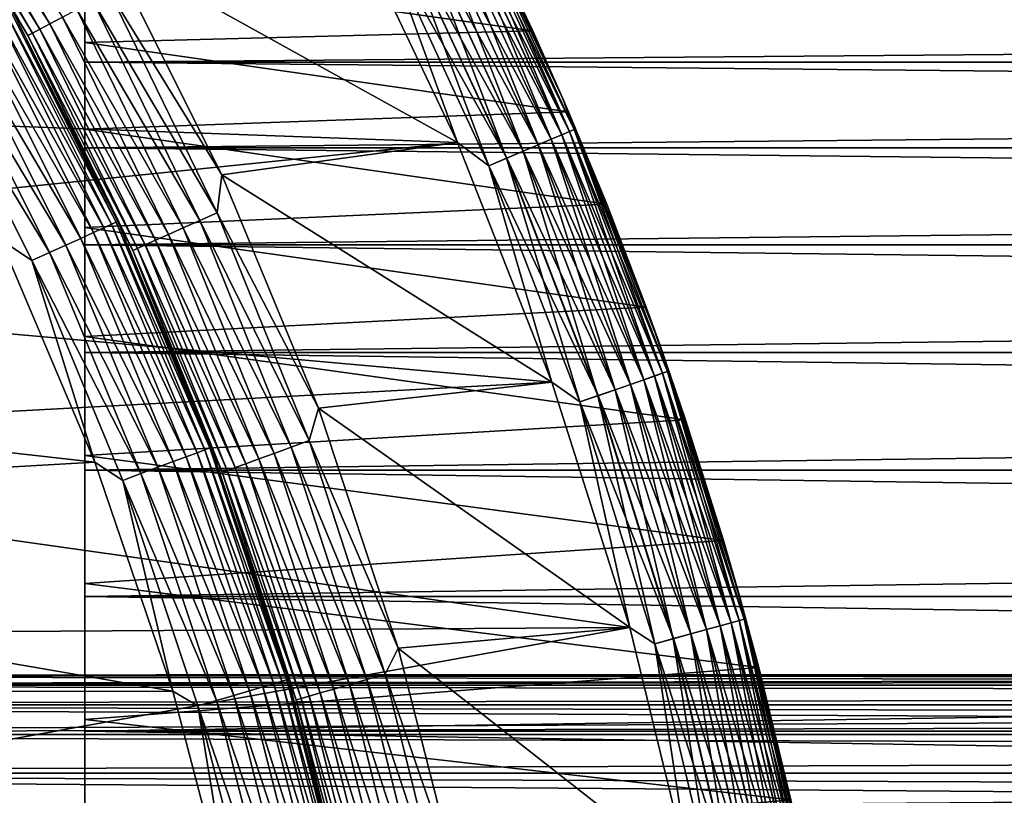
# Model space of a CAD drawing. Header units: metres. Extents: x -17 to 65, y -30 to 30.
# Tile 201 of 256: x 13.2 to 17.5, y 3.7 to 7.1. Entities that reach past the tile are written whole.
import ezdxf

# ---------------------------------------------------------------- set-up
doc = ezdxf.new("R2010")
doc.units = ezdxf.units.M
doc.layers.add('solid_508461', color=7, linetype='CONTINUOUS')

msp = doc.modelspace()

# ---------------------------------------------------------------- linework, layer by layer
at = {"layer": 'solid_508461'}
for points in [[(12.746141, 7.964673, -46.629482), (12.777345, 7.984171, -46.550377), (13.303167, 7.07342, -46.550377)], [(12.777345, 7.984171, -46.550377), (12.819734, 8.010659, -46.478874), (13.347301, 7.096886, -46.478874)], [(13.303167, 7.07342, -46.550377), (12.777345, 7.984171, -46.550377), (13.347301, 7.096886, -46.478874)], [(13.347301, 7.096886, -46.478874), (12.819734, 8.010659, -46.478874), (13.401737, 7.12583, -46.417145)], [(12.727074, 7.952758, -46.713779), (12.746141, 7.964673, -46.629482), (13.27068, 7.056146, -46.629482)], [(13.250828, 7.04559, -46.713779), (13.165195, 7.188717, -46.799999), (12.727074, 7.952758, -46.713779)], [(13.250828, 7.04559, -46.713779), (12.727074, 7.952758, -46.713779), (13.27068, 7.056146, -46.629482)], [(13.27068, 7.056146, -46.629482), (12.746141, 7.964673, -46.629482), (13.303167, 7.07342, -46.550377)], [(15.09405, 7.821103, 41), (15.592594, 6.772813, 41), (15.100905, 7.807858, 2.155748)], [(15.16604, 7.663746, 41.086823), (15.592594, 6.772813, 41), (15.09405, 7.821103, 41)], [(15.09405, 7.821102, -45.799999), (15.321478, 7.365617, -3.370134), (15.462295, 7.065228, -3.961383)], [(15.592594, 6.772813, -45.799999), (15.09405, 7.821102, -45.799999), (15.462295, 7.065228, -3.961383)], [(15.166135, 7.663794, -45.886223), (15.09405, 7.821102, -45.799999), (15.592594, 6.772813, -45.799999)], [(15.592594, 6.772813, 41), (15.200088, 7.612972, 2.766302), (15.100905, 7.807858, 2.155748)], [(15.112955, 7.636921, 41.250153), (15.068265, 7.614338, 41.321594), (15.543198, 6.590885, 41.321594)], [(15.068616, 7.614515, -46.121128), (15.113227, 7.637058, -46.049622), (15.589577, 6.610552, -46.049622)], [(15.145881, 7.653559, 41.171093), (15.112955, 7.636921, 41.250153), (15.589295, 6.610433, 41.250153)], [(15.589295, 6.610433, 41.250153), (15.112955, 7.636921, 41.250153), (15.543198, 6.590885, 41.321594)], [(15.113227, 7.637058, -46.049622), (15.146067, 7.653653, -45.970516), (15.623452, 6.624916, -45.970516)], [(15.589577, 6.610552, -46.049622), (15.113227, 7.637058, -46.049622), (15.623452, 6.624916, -45.970516)], [(15.16604, 7.663746, 41.086823), (15.145881, 7.653559, 41.171093), (15.62326, 6.624835, 41.171093)], [(15.62326, 6.624835, 41.171093), (15.145881, 7.653559, 41.171093), (15.589295, 6.610433, 41.250153)], [(15.146067, 7.653653, -45.970516), (15.166135, 7.663794, -45.886223), (15.644152, 6.633694, -45.886223)], [(15.623452, 6.624916, -45.970516), (15.146067, 7.653653, -45.970516), (15.644152, 6.633694, -45.886223)], [(15.644054, 6.633652, 41.086823), (15.592594, 6.772813, 41), (15.16604, 7.663746, 41.086823)], [(15.644054, 6.633652, 41.086823), (15.16604, 7.663746, 41.086823), (15.62326, 6.624835, 41.171093)], [(15.644152, 6.633694, -45.886223), (15.166135, 7.663794, -45.886223), (15.592594, 6.772813, -45.799999)], [(8.782733, 7.501073, 41.5), (9.344038, 6.789061, 41.5), (14.64862, 7.59394, 41.5)], [(9.344038, 6.789061, 41.5), (15.132832, 6.576271, 41.5), (14.64862, 7.59394, 41.5)], [(13.605642, 7.425393, -46.299999), (14.648631, 7.59392, -46.299999), (15.132841, 6.57625, -46.299999)], [(14.803516, 7.480554, 41.492508), (14.64862, 7.59394, 41.5), (15.132832, 6.576271, 41.5)], [(14.804053, 7.480825, -46.292404), (15.132841, 6.57625, -46.299999), (14.648631, 7.59392, -46.299999)], [(15.068265, 7.614338, 41.321594), (15.013172, 7.586498, 41.383247), (15.486368, 6.566787, 41.383247)], [(15.01359, 7.586709, -46.182854), (15.068616, 7.614515, -46.121128), (15.543559, 6.591038, -46.121128)], [(15.543198, 6.590885, 41.321594), (15.068265, 7.614338, 41.321594), (15.486368, 6.566787, 41.383247)], [(15.543559, 6.591038, -46.121128), (15.068616, 7.614515, -46.121128), (15.589577, 6.610552, -46.049622)], [(15.592594, 6.772813, 41), (15.321477, 7.365618, 3.37013), (15.200088, 7.612972, 2.766302)], [(14.949353, 7.554249, 41.433231), (14.878752, 7.518572, 41.470024), (15.347711, 6.507991, 41.470024)], [(14.879264, 7.518831, -46.269817), (14.949825, 7.554488, -46.232925), (15.421024, 6.539079, -46.232925)], [(15.013172, 7.586498, 41.383247), (14.949353, 7.554249, 41.433231), (15.420538, 6.538873, 41.433231)], [(15.420538, 6.538873, 41.433231), (14.949353, 7.554249, 41.433231), (15.347711, 6.507991, 41.470024)], [(14.949825, 7.554488, -46.232925), (15.01359, 7.586709, -46.182854), (15.486799, 6.56697, -46.182854)], [(15.421024, 6.539079, -46.232925), (14.949825, 7.554488, -46.232925), (15.486799, 6.56697, -46.182854)], [(15.486368, 6.566787, 41.383247), (15.013172, 7.586498, 41.383247), (15.420538, 6.538873, 41.433231)], [(15.486799, 6.56697, -46.182854), (15.01359, 7.586709, -46.182854), (15.543559, 6.591038, -46.121128)], [(14.878752, 7.518572, 41.470024), (14.803516, 7.480554, 41.492508), (15.270103, 6.475083, 41.492508)], [(14.804053, 7.480825, -46.292404), (14.879264, 7.518831, -46.269817), (15.348239, 6.508215, -46.269817)], [(15.347711, 6.507991, 41.470024), (14.878752, 7.518572, 41.470024), (15.270103, 6.475083, 41.492508)], [(15.348239, 6.508215, -46.269817), (14.879264, 7.518831, -46.269817), (15.421024, 6.539079, -46.232925)], [(15.270103, 6.475083, 41.492508), (14.803516, 7.480554, 41.492508), (15.132832, 6.576271, 41.5)], [(15.270658, 6.475318, -46.292404), (15.132841, 6.57625, -46.299999), (14.804053, 7.480825, -46.292404)], [(15.270658, 6.475318, -46.292404), (14.804053, 7.480825, -46.292404), (15.348239, 6.508215, -46.269817)], [(14.100751, 6.435745, -46.299999), (13.605642, 7.425393, -46.299999), (15.132841, 6.57625, -46.299999)], [(13.609027, 7.236048, -46.307594), (13.605642, 7.425393, -46.299999), (14.100751, 6.435745, -46.299999)], [(13.5, 7.341029, 3.423343), (15.321477, 7.365618, 3.37013), (15.462286, 7.065247, 3.961349)], [(13.5, 7.341029, -3.423343), (15.462295, 7.065228, -3.961383), (15.321478, 7.365617, -3.370134)], [(13.5, 7.014791, -4.050035), (15.462295, 7.065228, -3.961383), (13.5, 7.341029, -3.423343)], [(13.5, 7.341029, 3.423343), (15.462286, 7.065247, 3.961349), (13.5, 7.014791, 4.050035)], [(13.5, 7.250454, 3.380956), (13.5, 7.341029, 3.423343), (13.5, 7.014791, 4.050035)], [(13.5, 7.250454, -3.380956), (13.5, 7.014791, -4.050035), (13.5, 7.341029, -3.423343)], [(15.592594, 6.772813, 41), (15.462286, 7.065247, 3.961349), (15.321477, 7.365618, 3.37013)], [(13.5, 6.928203, 4), (13.5, 7.250454, 3.380956), (13.5, 7.014791, 4.050035)], [(13.5, 7.250454, -3.380956), (13.5, 6.928203, -4), (13.5, 7.014791, -4.050035)], [(52, 6.928203, -4), (13.5, 6.928203, -4), (13.5, 7.250454, -3.380956)], [(52, 7.250447, -3.380962), (52, 6.928203, -4), (13.5, 7.250454, -3.380956)], [(52, 7.250447, 3.380962), (13.5, 7.250454, 3.380956), (13.5, 6.928203, 4)], [(52, 6.928203, 4), (52, 7.250447, 3.380962), (13.5, 6.928203, 4)], [(13.534622, 7.196486, -46.330185), (13.609027, 7.236048, -46.307594), (14.080637, 6.269104, -46.307594)], [(14.080637, 6.269104, -46.307594), (13.609027, 7.236048, -46.307594), (14.100751, 6.435745, -46.299999)], [(13.106583, 7.156736, -48.249622), (13.138877, 7.174369, -48.170517), (13.617214, 6.218773, -48.170517)], [(13.138877, 7.174369, -48.170517), (13.15861, 7.185145, -48.086224), (13.637667, 6.228114, -48.086224)], [(13.617214, 6.218773, -48.170517), (13.138877, 7.174369, -48.170517), (13.637667, 6.228114, -48.086224)], [(13.15861, 7.185145, -48.086224), (13.165195, 7.188718, -48), (13.644489, 6.231204, -48)], [(13.637667, 6.228114, -48.086224), (13.15861, 7.185145, -48.086224), (13.644489, 6.231204, -48)], [(13.644489, 6.231204, -46.799999), (13.644489, 6.231204, -48), (13.165195, 7.188718, -48)], [(13.165195, 7.188717, -46.799999), (13.644489, 6.231204, -46.799999), (13.165195, 7.188718, -48)], [(13.250828, 7.04559, -46.713779), (13.644489, 6.231204, -46.799999), (13.165195, 7.188717, -46.799999)], [(13.464817, 7.15937, -46.367073), (13.534622, 7.196486, -46.330185), (14.003654, 6.234828, -46.330185)], [(14.003654, 6.234828, -46.330185), (13.534622, 7.196486, -46.330185), (14.080637, 6.269104, -46.307594)], [(13.008602, 7.103234, -48.382854), (13.062713, 7.132781, -48.321125), (13.538278, 6.182724, -48.321125)], [(13.062713, 7.132781, -48.321125), (13.106583, 7.156736, -48.249622), (13.583744, 6.203488, -48.249622)], [(13.538278, 6.182724, -48.321125), (13.062713, 7.132781, -48.321125), (13.583744, 6.203488, -48.249622)], [(13.583744, 6.203488, -48.249622), (13.106583, 7.156736, -48.249622), (13.617214, 6.218773, -48.170517)], [(13.347301, 7.096886, -46.478874), (13.401737, 7.12583, -46.417145), (13.866163, 6.173614, -46.417145)], [(13.401737, 7.12583, -46.417145), (13.464817, 7.15937, -46.367073), (13.93143, 6.202672, -46.367073)], [(13.866163, 6.173614, -46.417145), (13.401737, 7.12583, -46.417145), (13.93143, 6.202672, -46.367073)], [(13.93143, 6.202672, -46.367073), (13.464817, 7.15937, -46.367073), (14.003654, 6.234828, -46.330185)], [(12.945898, 7.068995, -48.432926), (13.008602, 7.103234, -48.382854), (13.482197, 6.157113, -48.382854)], [(13.482197, 6.157113, -48.382854), (13.008602, 7.103234, -48.382854), (13.538278, 6.182724, -48.321125)], [(13.303167, 7.07342, -46.550377), (13.347301, 7.096886, -46.478874), (13.809841, 6.148538, -46.478874)], [(13.809841, 6.148538, -46.478874), (13.347301, 7.096886, -46.478874), (13.866163, 6.173614, -46.417145)], [(12.802549, 6.990721, -48.492405), (12.87651, 7.031106, -48.469818), (13.345295, 6.094592, -48.469818)], [(12.87651, 7.031106, -48.469818), (12.945898, 7.068995, -48.432926), (13.41721, 6.127434, -48.432926)], [(13.345295, 6.094592, -48.469818), (12.87651, 7.031106, -48.469818), (13.41721, 6.127434, -48.432926)], [(13.41721, 6.127434, -48.432926), (12.945898, 7.068995, -48.432926), (13.482197, 6.157113, -48.382854)], [(13.250828, 7.04559, -46.713779), (13.27068, 7.056146, -46.629482), (13.730565, 6.113242, -46.629482)], [(13.710025, 6.104096, -46.713779), (13.644489, 6.231204, -46.799999), (13.250828, 7.04559, -46.713779)], [(13.710025, 6.104096, -46.713779), (13.250828, 7.04559, -46.713779), (13.730565, 6.113242, -46.629482)], [(13.27068, 7.056146, -46.629482), (13.303167, 7.07342, -46.550377), (13.764178, 6.128207, -46.550377)], [(13.730565, 6.113242, -46.629482), (13.27068, 7.056146, -46.629482), (13.764178, 6.128207, -46.550377)], [(13.764178, 6.128207, -46.550377), (13.303167, 7.07342, -46.550377), (13.809841, 6.148538, -46.478874)], [(13.5, 7.014791, 4.050035), (15.462286, 7.065247, 3.961349), (15.619037, 6.711608, 4.53477)], [(13.5, 7.014791, -4.050035), (15.619042, 6.711596, -4.53479), (15.462295, 7.065228, -3.961383)], [(15.592594, 6.772813, 41), (15.619037, 6.711608, 4.53477), (15.462286, 7.065247, 3.961349)], [(15.592594, 6.772813, -45.799999), (15.462295, 7.065228, -3.961383), (15.619042, 6.711596, -4.53479)], [(13.268641, 6.059586, -48.492405), (13.130371, 6.151696, -48.5), (12.802549, 6.990721, -48.492405)], [(13.268641, 6.059586, -48.492405), (12.802549, 6.990721, -48.492405), (13.345295, 6.094592, -48.469818)], [(13.5, 6.635171, -4.645905), (15.619042, 6.711596, -4.53479), (13.5, 7.014791, -4.050035)], [(13.5, 7.014791, 4.050035), (15.619037, 6.711608, 4.53477), (13.5, 6.635171, 4.645905)], [(13.5, 6.928203, 4), (13.5, 7.014791, 4.050035), (13.5, 6.635171, 4.645905)], [(13.5, 6.928203, -4), (13.5, 6.635171, -4.645905), (13.5, 7.014791, -4.050035)], [(13.5, 6.553222, 4.5886), (13.5, 6.928203, 4), (13.5, 6.635171, 4.645905)], [(13.5, 6.928203, -4), (13.5, 6.553222, -4.5886), (13.5, 6.635171, -4.645905)], [(52, 6.553222, -4.58859), (13.5, 6.553222, -4.5886), (13.5, 6.928203, -4)], [(52, 6.928203, -4), (52, 6.553222, -4.58859), (13.5, 6.928203, -4)], [(52, 6.928203, 4), (13.5, 6.928203, 4), (13.5, 6.553222, 4.5886)], [(52, 6.553222, 4.58859), (52, 6.928203, 4), (13.5, 6.553222, 4.5886)], [(9.344038, 6.789061, 41.5), (9.84806, 6.03475, 41.5), (15.132832, 6.576271, 41.5)], [(15.592594, 6.772813, -45.799999), (15.786612, 6.307367, -5.082029), (15.95965, 5.855731, -5.596457)], [(16.018438, 5.692944, -45.799999), (15.592594, 6.772813, -45.799999), (15.95965, 5.855731, -5.596457)], [(15.592594, 6.772813, -45.799999), (15.619042, 6.711596, -4.53479), (15.786612, 6.307367, -5.082029)], [(15.592594, 6.772813, 41), (16.018438, 5.692944, 41), (15.619037, 6.711608, 4.53477)], [(15.644054, 6.633652, 41.086823), (16.018438, 5.692944, 41), (15.592594, 6.772813, 41)], [(15.644152, 6.633694, -45.886223), (15.592594, 6.772813, -45.799999), (16.018438, 5.692944, -45.799999)], [(13.5, 6.635171, 4.645905), (15.619037, 6.711608, 4.53477), (15.786612, 6.307368, 5.082028)], [(13.5, 6.635171, -4.645905), (15.786612, 6.307367, -5.082029), (15.619042, 6.711596, -4.53479)], [(16.018438, 5.692944, 41), (15.786612, 6.307368, 5.082028), (15.619037, 6.711608, 4.53477)], [(13.5, 6.204803, -5.206771), (15.786612, 6.307367, -5.082029), (13.5, 6.635171, -4.645905)], [(13.5, 6.635171, 4.645905), (15.786612, 6.307368, 5.082028), (13.5, 6.204803, 5.206771)], [(13.5, 6.553222, 4.5886), (13.5, 6.635171, 4.645905), (13.5, 6.204803, 5.206771)], [(13.5, 6.553222, -4.5886), (13.5, 6.204803, -5.206771), (13.5, 6.635171, -4.645905)], [(15.589295, 6.610433, 41.250153), (15.543198, 6.590885, 41.321594), (15.94871, 5.537996, 41.321594)], [(15.543559, 6.591038, -46.121128), (15.589577, 6.610552, -46.049622), (15.9963, 5.554521, -46.049622)], [(15.62326, 6.624835, 41.171093), (15.589295, 6.610433, 41.250153), (15.996012, 5.55442, 41.250153)], [(15.996012, 5.55442, 41.250153), (15.589295, 6.610433, 41.250153), (15.94871, 5.537996, 41.321594)], [(15.589577, 6.610552, -46.049622), (15.623452, 6.624916, -45.970516), (16.031057, 5.56659, -45.970516)], [(15.9963, 5.554521, -46.049622), (15.589577, 6.610552, -46.049622), (16.031057, 5.56659, -45.970516)], [(15.644054, 6.633652, 41.086823), (15.62326, 6.624835, 41.171093), (16.030861, 5.566522, 41.171093)], [(16.030861, 5.566522, 41.171093), (15.62326, 6.624835, 41.171093), (15.996012, 5.55442, 41.250153)], [(15.623452, 6.624916, -45.970516), (15.644152, 6.633694, -45.886223), (16.052299, 5.573966, -45.886223)], [(16.031057, 5.56659, -45.970516), (15.623452, 6.624916, -45.970516), (16.052299, 5.573966, -45.886223)], [(16.052198, 5.573931, 41.086823), (16.018438, 5.692944, 41), (15.644054, 6.633652, 41.086823)], [(16.052198, 5.573931, 41.086823), (15.644054, 6.633652, 41.086823), (16.030861, 5.566522, 41.171093)], [(16.052299, 5.573966, -45.886223), (15.644152, 6.633694, -45.886223), (16.018438, 5.692944, -45.799999)], [(9.84806, 6.03475, 41.5), (15.54648, 5.527826, 41.5), (15.132832, 6.576271, 41.5)], [(14.100751, 6.435745, -46.299999), (15.132841, 6.57625, -46.299999), (15.546488, 5.527804, -46.299999)], [(15.270103, 6.475083, 41.492508), (15.132832, 6.576271, 41.5), (15.54648, 5.527826, 41.5)], [(15.270658, 6.475318, -46.292404), (15.546488, 5.527804, -46.299999), (15.132841, 6.57625, -46.299999)], [(15.486368, 6.566787, 41.383247), (15.420538, 6.538873, 41.433231), (15.82285, 5.494292, 41.433231)], [(15.421024, 6.539079, -46.232925), (15.486799, 6.56697, -46.182854), (15.890841, 5.517901, -46.182854)], [(15.543198, 6.590885, 41.321594), (15.486368, 6.566787, 41.383247), (15.890398, 5.517747, 41.383247)], [(15.890398, 5.517747, 41.383247), (15.486368, 6.566787, 41.383247), (15.82285, 5.494292, 41.433231)], [(15.486799, 6.56697, -46.182854), (15.543559, 6.591038, -46.121128), (15.949081, 5.538125, -46.121128)], [(15.890841, 5.517901, -46.182854), (15.486799, 6.56697, -46.182854), (15.949081, 5.538125, -46.121128)], [(15.94871, 5.537996, 41.321594), (15.543198, 6.590885, 41.321594), (15.890398, 5.517747, 41.383247)], [(15.949081, 5.538125, -46.121128), (15.543559, 6.591038, -46.121128), (15.9963, 5.554521, -46.049622)], [(13.5, 6.128336, 5.142323), (13.5, 6.553222, 4.5886), (13.5, 6.204803, 5.206771)], [(13.5, 6.553222, -4.5886), (13.5, 6.128336, -5.142323), (13.5, 6.204803, -5.206771)], [(52, 6.128373, -5.142281), (13.5, 6.128336, -5.142323), (13.5, 6.553222, -4.5886)], [(52, 6.553222, -4.58859), (52, 6.128373, -5.142281), (13.5, 6.553222, -4.5886)], [(52, 6.553222, 4.58859), (13.5, 6.553222, 4.5886), (13.5, 6.128336, 5.142323)], [(52, 6.128373, 5.142281), (52, 6.553222, 4.58859), (13.5, 6.128336, 5.142323)], [(15.420538, 6.538873, 41.433231), (15.347711, 6.507991, 41.470024), (15.748123, 5.468344, 41.470024)], [(15.348239, 6.508215, -46.269817), (15.421024, 6.539079, -46.232925), (15.82335, 5.494466, -46.232925)], [(15.82285, 5.494292, 41.433231), (15.420538, 6.538873, 41.433231), (15.748123, 5.468344, 41.470024)], [(15.82335, 5.494466, -46.232925), (15.421024, 6.539079, -46.232925), (15.890841, 5.517901, -46.182854)], [(15.347711, 6.507991, 41.470024), (15.270103, 6.475083, 41.492508), (15.668491, 5.440693, 41.492508)], [(15.668491, 5.440693, 41.492508), (15.270103, 6.475083, 41.492508), (15.54648, 5.527826, 41.5)], [(15.270658, 6.475318, -46.292404), (15.348239, 6.508215, -46.269817), (15.748666, 5.468533, -46.269817)], [(15.66906, 5.440891, -46.292404), (15.546488, 5.527804, -46.299999), (15.270658, 6.475318, -46.292404)], [(15.66906, 5.440891, -46.292404), (15.270658, 6.475318, -46.292404), (15.748666, 5.468533, -46.269817)], [(15.748123, 5.468344, 41.470024), (15.347711, 6.507991, 41.470024), (15.668491, 5.440693, 41.492508)], [(15.748666, 5.468533, -46.269817), (15.348239, 6.508215, -46.269817), (15.82335, 5.494466, -46.232925)], [(14.080637, 6.269104, -46.307594), (14.100751, 6.435745, -46.299999), (14.524047, 5.413127, -46.299999)], [(14.524047, 5.413127, -46.299999), (14.100751, 6.435745, -46.299999), (15.546488, 5.527804, -46.299999)], [(13.5, 6.204803, 5.206771), (15.786612, 6.307368, 5.082028), (15.959646, 5.855741, 5.596447)], [(13.5, 6.204803, -5.206771), (15.95965, 5.855731, -5.596457), (15.786612, 6.307367, -5.082029)], [(16.018438, 5.692944, 41), (15.959646, 5.855741, 5.596447), (15.786612, 6.307368, 5.082028)], [(14.003654, 6.234828, -46.330185), (14.080637, 6.269104, -46.307594), (14.483647, 5.271616, -46.307594)], [(14.483647, 5.271616, -46.307594), (14.080637, 6.269104, -46.307594), (14.524047, 5.413127, -46.299999)], [(13.583744, 6.203488, -48.249622), (13.617214, 6.218773, -48.170517), (14.026161, 5.231488, -48.170517)], [(13.617214, 6.218773, -48.170517), (13.637667, 6.228114, -48.086224), (14.047228, 5.239345, -48.086224)], [(14.026161, 5.231488, -48.170517), (13.617214, 6.218773, -48.170517), (14.047228, 5.239345, -48.086224)], [(13.637667, 6.228114, -48.086224), (13.644489, 6.231204, -48), (14.054255, 5.241939, -48)], [(14.047228, 5.239345, -48.086224), (13.637667, 6.228114, -48.086224), (14.054255, 5.241939, -48)], [(14.054255, 5.241938, -46.799999), (14.054255, 5.241939, -48), (13.644489, 6.231204, -48)], [(13.644489, 6.231204, -46.799999), (14.054255, 5.241938, -46.799999), (13.644489, 6.231204, -48)], [(13.710025, 6.104096, -46.713779), (14.054255, 5.241938, -46.799999), (13.644489, 6.231204, -46.799999)], [(13.93143, 6.202672, -46.367073), (14.003654, 6.234828, -46.330185), (14.404462, 5.242795, -46.330185)], [(14.404462, 5.242795, -46.330185), (14.003654, 6.234828, -46.330185), (14.483647, 5.271616, -46.307594)], [(13.482197, 6.157113, -48.382854), (13.538278, 6.182724, -48.321125), (13.944854, 5.201161, -48.321125)], [(13.5, 5.727735, -5.727389), (15.95965, 5.855731, -5.596457), (13.5, 6.204803, -5.206771)], [(13.5, 6.204803, 5.206771), (15.959646, 5.855741, 5.596447), (13.5, 5.727735, 5.727389)], [(13.5, 6.128336, 5.142323), (13.5, 6.204803, 5.206771), (13.5, 5.727735, 5.727389)], [(13.5, 6.128336, -5.142323), (13.5, 5.727735, -5.727389), (13.5, 6.204803, -5.206771)], [(13.538278, 6.182724, -48.321125), (13.583744, 6.203488, -48.249622), (13.991687, 5.218629, -48.249622)], [(13.944854, 5.201161, -48.321125), (13.538278, 6.182724, -48.321125), (13.991687, 5.218629, -48.249622)], [(13.991687, 5.218629, -48.249622), (13.583744, 6.203488, -48.249622), (14.026161, 5.231488, -48.170517)], [(13.809841, 6.148538, -46.478874), (13.866163, 6.173614, -46.417145), (14.263036, 5.19132, -46.417145)], [(13.866163, 6.173614, -46.417145), (13.93143, 6.202672, -46.367073), (14.330171, 5.215755, -46.367073)], [(14.263036, 5.19132, -46.417145), (13.866163, 6.173614, -46.417145), (14.330171, 5.215755, -46.367073)], [(14.330171, 5.215755, -46.367073), (13.93143, 6.202672, -46.367073), (14.404462, 5.242795, -46.330185)], [(9.005202, 5.685837, -48.5), (13.130371, 6.151696, -48.5), (13.544477, 5.176585, -48.5)], [(13.268641, 6.059586, -48.492405), (13.544477, 5.176585, -48.5), (13.130371, 6.151696, -48.5)], [(13.345295, 6.094592, -48.469818), (13.41721, 6.127434, -48.432926), (13.82015, 5.154649, -48.432926)], [(13.41721, 6.127434, -48.432926), (13.482197, 6.157113, -48.382854), (13.887089, 5.179616, -48.382854)], [(13.82015, 5.154649, -48.432926), (13.41721, 6.127434, -48.432926), (13.887089, 5.179616, -48.382854)], [(13.887089, 5.179616, -48.382854), (13.482197, 6.157113, -48.382854), (13.944854, 5.201161, -48.321125)], [(52, 6.128373, -5.142281), (52, 5.656885, -5.656818), (13.5, 6.128336, -5.142323)], [(52, 6.128373, 5.142281), (13.5, 6.128336, 5.142323), (13.5, 5.656874, 5.656833)], [(52, 5.656885, 5.656818), (52, 6.128373, 5.142281), (13.5, 5.656874, 5.656833)], [(13.5, 5.656874, 5.656833), (13.5, 6.128336, 5.142323), (13.5, 5.727735, 5.727389)], [(13.5, 6.128336, -5.142323), (13.5, 5.656874, -5.656833), (13.5, 5.727735, -5.727389)], [(52, 5.656885, -5.656818), (13.5, 5.656874, -5.656833), (13.5, 6.128336, -5.142323)], [(13.730565, 6.113242, -46.629482), (13.764178, 6.128207, -46.550377), (14.158132, 5.153139, -46.550377)], [(13.764178, 6.128207, -46.550377), (13.809841, 6.148538, -46.478874), (14.205102, 5.170234, -46.478874)], [(14.158132, 5.153139, -46.550377), (13.764178, 6.128207, -46.550377), (14.205102, 5.170234, -46.478874)], [(14.205102, 5.170234, -46.478874), (13.809841, 6.148538, -46.478874), (14.263036, 5.19132, -46.417145)], [(13.268641, 6.059586, -48.492405), (13.345295, 6.094592, -48.469818), (13.746076, 5.127021, -48.469818)], [(13.746076, 5.127021, -48.469818), (13.345295, 6.094592, -48.469818), (13.82015, 5.154649, -48.432926)], [(13.710025, 6.104096, -46.713779), (13.730565, 6.113242, -46.629482), (14.123556, 5.140554, -46.629482)], [(14.102428, 5.132864, -46.713779), (14.054255, 5.241938, -46.799999), (13.710025, 6.104096, -46.713779)], [(14.102428, 5.132864, -46.713779), (13.710025, 6.104096, -46.713779), (14.123556, 5.140554, -46.629482)], [(14.123556, 5.140554, -46.629482), (13.730565, 6.113242, -46.629482), (14.158132, 5.153139, -46.550377)], [(13.667121, 5.097572, -48.492405), (13.544477, 5.176585, -48.5), (13.268641, 6.059586, -48.492405)], [(13.667121, 5.097572, -48.492405), (13.268641, 6.059586, -48.492405), (13.746076, 5.127021, -48.469818)], [(9.84806, 6.03475, 41.5), (10.291051, 5.24374, 41.5), (15.54648, 5.527826, 41.5)], [(13.5, 5.727735, 5.727389), (15.959646, 5.855741, 5.596447), (16.131941, 5.362881, 6.070387)], [(13.5, 5.727735, -5.727389), (16.131933, 5.362906, -6.070365), (15.95965, 5.855731, -5.596457)], [(16.018438, 5.692944, 41), (16.131941, 5.362881, 6.070387), (15.959646, 5.855741, 5.596447)], [(16.018438, 5.692944, -45.799999), (15.95965, 5.855731, -5.596457), (16.131933, 5.362906, -6.070365)], [(13.5, 5.206372, -6.205131), (16.131933, 5.362906, -6.070365), (13.5, 5.727735, -5.727389)], [(13.5, 5.727735, 5.727389), (16.131941, 5.362881, 6.070387), (13.5, 5.206372, 6.205131)], [(13.5, 5.656874, 5.656833), (13.5, 5.727735, 5.727389), (13.5, 5.206372, 6.205131)], [(13.5, 5.656874, -5.656833), (13.5, 5.206372, -6.205131), (13.5, 5.727735, -5.727389)], [(9.433661, 4.942522, -48.5), (9.005202, 5.685837, -48.5), (13.544477, 5.176585, -48.5)], [(52, 5.656885, -5.656818), (52, 5.142322, -6.128341), (13.5, 5.656874, -5.656833)], [(52, 5.656885, 5.656818), (13.5, 5.656874, 5.656833), (13.5, 5.142282, 6.128369)], [(52, 5.142322, 6.128341), (52, 5.656885, 5.656818), (13.5, 5.142282, 6.128369)], [(13.5, 5.142282, 6.128369), (13.5, 5.656874, 5.656833), (13.5, 5.206372, 6.205131)], [(13.5, 5.656874, -5.656833), (13.5, 5.142282, -6.128369), (13.5, 5.206372, -6.205131)], [(52, 5.142322, -6.128341), (13.5, 5.142282, -6.128369), (13.5, 5.656874, -5.656833)], [(16.018438, 5.692944, -45.799999), (16.131933, 5.362906, -6.070365), (16.298073, 4.834548, -6.498992)], [(16.369596, 4.586536, -45.799999), (16.018438, 5.692944, -45.799999), (16.298073, 4.834548, -6.498992)], [(16.018438, 5.692944, 41), (16.369596, 4.586536, 41), (16.131941, 5.362881, 6.070387)], [(16.052198, 5.573931, 41.086823), (16.369596, 4.586536, 41), (16.018438, 5.692944, 41)], [(16.052299, 5.573966, -45.886223), (16.018438, 5.692944, -45.799999), (16.369596, 4.586536, -45.799999)], [(16.030861, 5.566522, 41.171093), (15.996012, 5.55442, 41.250153), (16.331285, 4.473601, 41.250153)], [(15.9963, 5.554521, -46.049622), (16.031057, 5.56659, -45.970516), (16.367065, 4.483403, -45.970516)], [(16.052198, 5.573931, 41.086823), (16.030861, 5.566522, 41.171093), (16.366865, 4.483347, 41.171093)], [(16.366865, 4.483347, 41.171093), (16.030861, 5.566522, 41.171093), (16.331285, 4.473601, 41.250153)], [(16.031057, 5.56659, -45.970516), (16.052299, 5.573966, -45.886223), (16.388752, 4.489343, -45.886223)], [(16.367065, 4.483403, -45.970516), (16.031057, 5.56659, -45.970516), (16.388752, 4.489343, -45.886223)], [(16.388649, 4.489315, 41.086823), (16.369596, 4.586536, 41), (16.052198, 5.573931, 41.086823)], [(16.388649, 4.489315, 41.086823), (16.052198, 5.573931, 41.086823), (16.366865, 4.483347, 41.171093)], [(16.388752, 4.489343, -45.886223), (16.052299, 5.573966, -45.886223), (16.369596, 4.586536, -45.799999)], [(10.291051, 5.24374, 41.5), (15.887597, 4.453565, 41.5), (15.54648, 5.527826, 41.5)], [(14.524047, 5.413127, -46.299999), (15.546488, 5.527804, -46.299999), (15.887603, 4.453544, -46.299999)], [(15.668491, 5.440693, 41.492508), (15.54648, 5.527826, 41.5), (15.887597, 4.453565, 41.5)], [(15.66906, 5.440891, -46.292404), (15.887603, 4.453544, -46.299999), (15.546488, 5.527804, -46.299999)], [(15.94871, 5.537996, 41.321594), (15.890398, 5.517747, 41.383247), (16.223457, 4.444064, 41.383247)], [(15.890841, 5.517901, -46.182854), (15.949081, 5.538125, -46.121128), (16.283371, 4.460476, -46.121128)], [(15.996012, 5.55442, 41.250153), (15.94871, 5.537996, 41.321594), (16.282991, 4.460372, 41.321594)], [(16.282991, 4.460372, 41.321594), (15.94871, 5.537996, 41.321594), (16.223457, 4.444064, 41.383247)], [(15.949081, 5.538125, -46.121128), (15.9963, 5.554521, -46.049622), (16.331579, 4.473682, -46.049622)], [(16.283371, 4.460476, -46.121128), (15.949081, 5.538125, -46.121128), (16.331579, 4.473682, -46.049622)], [(16.331285, 4.473601, 41.250153), (15.996012, 5.55442, 41.250153), (16.282991, 4.460372, 41.321594)], [(16.331579, 4.473682, -46.049622), (15.9963, 5.554521, -46.049622), (16.367065, 4.483403, -45.970516)], [(15.82285, 5.494292, 41.433231), (15.748123, 5.468344, 41.470024), (16.078201, 4.404274, 41.470024)], [(15.748666, 5.468533, -46.269817), (15.82335, 5.494466, -46.232925), (16.155005, 4.425313, -46.232925)], [(15.890398, 5.517747, 41.383247), (15.82285, 5.494292, 41.433231), (16.154493, 4.425173, 41.433231)], [(16.154493, 4.425173, 41.433231), (15.82285, 5.494292, 41.433231), (16.078201, 4.404274, 41.470024)], [(15.82335, 5.494466, -46.232925), (15.890841, 5.517901, -46.182854), (16.223909, 4.444188, -46.182854)], [(16.155005, 4.425313, -46.232925), (15.82335, 5.494466, -46.232925), (16.223909, 4.444188, -46.182854)], [(16.223457, 4.444064, 41.383247), (15.890398, 5.517747, 41.383247), (16.154493, 4.425173, 41.433231)], [(16.223909, 4.444188, -46.182854), (15.890841, 5.517901, -46.182854), (16.283371, 4.460476, -46.121128)], [(15.748123, 5.468344, 41.470024), (15.668491, 5.440693, 41.492508), (15.996901, 4.382004, 41.492508)], [(15.996901, 4.382004, 41.492508), (15.668491, 5.440693, 41.492508), (15.887597, 4.453565, 41.5)], [(15.66906, 5.440891, -46.292404), (15.748666, 5.468533, -46.269817), (16.078754, 4.404426, -46.269817)], [(15.99748, 4.382163, -46.292404), (15.887603, 4.453544, -46.299999), (15.66906, 5.440891, -46.292404)], [(15.99748, 4.382163, -46.292404), (15.66906, 5.440891, -46.292404), (16.078754, 4.404426, -46.269817)], [(16.078201, 4.404274, 41.470024), (15.748123, 5.468344, 41.470024), (15.996901, 4.382004, 41.492508)], [(16.078754, 4.404426, -46.269817), (15.748666, 5.468533, -46.269817), (16.155005, 4.425313, -46.232925)], [(14.483647, 5.271616, -46.307594), (14.524047, 5.413127, -46.299999), (14.873272, 4.362997, -46.299999)], [(14.873272, 4.362997, -46.299999), (14.524047, 5.413127, -46.299999), (15.887603, 4.453544, -46.299999)], [(13.5, 5.206372, -6.205131), (16.298073, 4.834548, -6.498992), (16.131933, 5.362906, -6.070365)], [(13.5, 5.206372, 6.205131), (16.131941, 5.362881, 6.070387), (16.298075, 4.834537, 6.499)], [(16.369596, 4.586536, 41), (16.298075, 4.834537, 6.499), (16.131941, 5.362881, 6.070387)], [(14.404462, 5.242795, -46.330185), (14.483647, 5.271616, -46.307594), (14.816095, 4.248447, -46.307594)], [(14.816095, 4.248447, -46.307594), (14.483647, 5.271616, -46.307594), (14.873272, 4.362997, -46.299999)], [(10.291051, 5.24374, 41.5), (10.670866, 4.419858, 41.5), (15.887597, 4.453565, 41.5)], [(13.991687, 5.218629, -48.249622), (14.026161, 5.231488, -48.170517), (14.363634, 4.217544, -48.170517)], [(14.026161, 5.231488, -48.170517), (14.047228, 5.239345, -48.086224), (14.385207, 4.223878, -48.086224)], [(14.363634, 4.217544, -48.170517), (14.026161, 5.231488, -48.170517), (14.385207, 4.223878, -48.086224)], [(14.047228, 5.239345, -48.086224), (14.054255, 5.241939, -48), (14.392402, 4.225965, -48)], [(14.385207, 4.223878, -48.086224), (14.047228, 5.239345, -48.086224), (14.392402, 4.225965, -48)], [(14.392402, 4.225965, -46.799999), (14.392402, 4.225965, -48), (14.054255, 5.241939, -48)], [(14.054255, 5.241938, -46.799999), (14.392402, 4.225965, -46.799999), (14.054255, 5.241939, -48)], [(14.102428, 5.132864, -46.713779), (14.392402, 4.225965, -46.799999), (14.054255, 5.241938, -46.799999)], [(14.330171, 5.215755, -46.367073), (14.404462, 5.242795, -46.330185), (14.735092, 4.22522, -46.330185)], [(14.735092, 4.22522, -46.330185), (14.404462, 5.242795, -46.330185), (14.816095, 4.248447, -46.307594)], [(9.433661, 4.942522, -48.5), (13.544477, 5.176585, -48.5), (13.886282, 4.173863, -48.5)], [(13.5, 4.646069, -6.635062), (16.298073, 4.834548, -6.498992), (13.5, 5.206372, -6.205131)], [(13.5, 5.206372, 6.205131), (16.298075, 4.834537, 6.499), (13.5, 4.646069, 6.635062)], [(13.5, 5.142282, 6.128369), (13.5, 5.206372, 6.205131), (13.5, 4.646069, 6.635062)], [(13.5, 5.142282, -6.128369), (13.5, 4.646069, -6.635062), (13.5, 5.206372, -6.205131)], [(13.667121, 5.097572, -48.492405), (13.886282, 4.173863, -48.5), (13.544477, 5.176585, -48.5)], [(13.82015, 5.154649, -48.432926), (13.887089, 5.179616, -48.382854), (14.221215, 4.175725, -48.382854)], [(13.887089, 5.179616, -48.382854), (13.944854, 5.201161, -48.321125), (14.280371, 4.193095, -48.321125)], [(14.221215, 4.175725, -48.382854), (13.887089, 5.179616, -48.382854), (14.280371, 4.193095, -48.321125)], [(13.944854, 5.201161, -48.321125), (13.991687, 5.218629, -48.249622), (14.32833, 4.207177, -48.249622)], [(14.280371, 4.193095, -48.321125), (13.944854, 5.201161, -48.321125), (14.32833, 4.207177, -48.249622)], [(14.32833, 4.207177, -48.249622), (13.991687, 5.218629, -48.249622), (14.363634, 4.217544, -48.170517)], [(14.205102, 5.170234, -46.478874), (14.263036, 5.19132, -46.417145), (14.59042, 4.183736, -46.417145)], [(14.263036, 5.19132, -46.417145), (14.330171, 5.215755, -46.367073), (14.659096, 4.203428, -46.367073)], [(14.59042, 4.183736, -46.417145), (14.263036, 5.19132, -46.417145), (14.659096, 4.203428, -46.367073)], [(14.659096, 4.203428, -46.367073), (14.330171, 5.215755, -46.367073), (14.735092, 4.22522, -46.330185)], [(52, 5.142322, -6.128341), (52, 4.588636, -6.553198), (13.5, 5.142282, -6.128369)], [(52, 5.142322, 6.128341), (13.5, 5.142282, 6.128369), (13.5, 4.588628, 6.553205)], [(52, 4.588636, 6.553198), (52, 5.142322, 6.128341), (13.5, 4.588628, 6.553205)], [(13.5, 4.588628, 6.553205), (13.5, 5.142282, 6.128369), (13.5, 4.646069, 6.635062)], [(13.5, 5.142282, -6.128369), (13.5, 4.588628, -6.553205), (13.5, 4.646069, -6.635062)], [(52, 4.588636, -6.553198), (13.5, 4.588628, -6.553205), (13.5, 5.142282, -6.128369)], [(13.746076, 5.127021, -48.469818), (13.82015, 5.154649, -48.432926), (14.152666, 4.155598, -48.432926)], [(14.152666, 4.155598, -48.432926), (13.82015, 5.154649, -48.432926), (14.221215, 4.175725, -48.382854)], [(14.102428, 5.132864, -46.713779), (14.123556, 5.140554, -46.629482), (14.44774, 4.142823, -46.629482)], [(14.426126, 4.136625, -46.713779), (14.392402, 4.225965, -46.799999), (14.102428, 5.132864, -46.713779)], [(14.426126, 4.136625, -46.713779), (14.102428, 5.132864, -46.713779), (14.44774, 4.142823, -46.629482)], [(14.123556, 5.140554, -46.629482), (14.158132, 5.153139, -46.550377), (14.483109, 4.152965, -46.550377)], [(14.44774, 4.142823, -46.629482), (14.123556, 5.140554, -46.629482), (14.483109, 4.152965, -46.550377)], [(14.158132, 5.153139, -46.550377), (14.205102, 5.170234, -46.478874), (14.531157, 4.166742, -46.478874)], [(14.483109, 4.152965, -46.550377), (14.158132, 5.153139, -46.550377), (14.531157, 4.166742, -46.478874)], [(14.531157, 4.166742, -46.478874), (14.205102, 5.170234, -46.478874), (14.59042, 4.183736, -46.417145)], [(13.667121, 5.097572, -48.492405), (13.746076, 5.127021, -48.469818), (14.07681, 4.133324, -48.469818)], [(13.995955, 4.109583, -48.492405), (13.886282, 4.173863, -48.5), (13.667121, 5.097572, -48.492405)], [(13.995955, 4.109583, -48.492405), (13.667121, 5.097572, -48.492405), (14.07681, 4.133324, -48.469818)], [(14.07681, 4.133324, -48.469818), (13.746076, 5.127021, -48.469818), (14.152666, 4.155598, -48.432926)], [(9.800798, 4.167352, -48.5), (9.433661, 4.942522, -48.5), (13.886282, 4.173863, -48.5)], [(13.5, 4.646069, -6.635062), (16.453001, 4.277707, -6.8783), (16.298073, 4.834548, -6.498992)], [(13.5, 4.646069, 6.635062), (16.298075, 4.834537, 6.499), (16.453007, 4.277682, 6.878315)], [(16.369596, 4.586536, -45.799999), (16.298073, 4.834548, -6.498992), (16.453001, 4.277707, -6.8783)], [(16.369596, 4.586536, 41), (16.453007, 4.277682, 6.878315), (16.298075, 4.834537, 6.499)], [(13.5, 4.049964, -7.014818), (16.453001, 4.277707, -6.8783), (13.5, 4.646069, -6.635062)], [(13.5, 4.646069, 6.635062), (16.453007, 4.277682, 6.878315), (13.5, 4.049964, 7.014818)], [(13.5, 4.588628, 6.553205), (13.5, 4.646069, 6.635062), (13.5, 4.049964, 7.014818)], [(13.5, 4.588628, -6.553205), (13.5, 4.049964, -7.014818), (13.5, 4.646069, -6.635062)], [(52, 4.588636, -6.553198), (52, 4.000002, -6.928206), (13.5, 4.588628, -6.553205)], [(52, 4.588636, 6.553198), (13.5, 4.588628, 6.553205), (13.5, 3.999999, 6.928201)], [(52, 4.000002, 6.928206), (52, 4.588636, 6.553198), (13.5, 3.999999, 6.928201)], [(13.5, 3.999999, 6.928201), (13.5, 4.588628, 6.553205), (13.5, 4.049964, 7.014818)], [(13.5, 4.588628, -6.553205), (13.5, 3.999999, -6.928201), (13.5, 4.049964, -7.014818)], [(52, 4.000002, -6.928206), (13.5, 3.999999, -6.928201), (13.5, 4.588628, -6.553205)], [(16.369596, 4.586536, -45.799999), (16.453001, 4.277707, -6.8783), (16.592762, 3.698684, -7.206241)], [(16.64443, 3.458746, -45.799999), (16.369596, 4.586536, -45.799999), (16.592762, 3.698684, -7.206241)], [(16.369596, 4.586536, 41), (16.64443, 3.458746, 41), (16.453007, 4.277682, 6.878315)], [(16.388649, 4.489315, 41.086823), (16.64443, 3.458746, 41), (16.369596, 4.586536, 41)], [(16.388752, 4.489343, -45.886223), (16.369596, 4.586536, -45.799999), (16.64443, 3.458746, -45.799999)], [(16.388649, 4.489315, 41.086823), (16.366865, 4.483347, 41.171093), (16.62977, 3.38015, 41.171093)], [(16.367065, 4.483403, -45.970516), (16.388752, 4.489343, -45.886223), (16.652008, 3.38467, -45.886223)], [(16.651905, 3.384649, 41.086823), (16.64443, 3.458746, 41), (16.388649, 4.489315, 41.086823)], [(16.651905, 3.384649, 41.086823), (16.388649, 4.489315, 41.086823), (16.62977, 3.38015, 41.171093)], [(16.652008, 3.38467, -45.886223), (16.388752, 4.489343, -45.886223), (16.64443, 3.458746, -45.799999)], [(10.670866, 4.419858, 41.5), (10.984661, 3.569277, 41.5), (15.887597, 4.453565, 41.5)], [(10.984661, 3.569277, 41.5), (16.154577, 3.358511, 41.5), (15.887597, 4.453565, 41.5)], [(14.873272, 4.362997, -46.299999), (15.887603, 4.453544, -46.299999), (16.154581, 3.358492, -46.299999)], [(15.996901, 4.382004, 41.492508), (15.887597, 4.453565, 41.5), (16.154577, 3.358511, 41.5)], [(15.99748, 4.382163, -46.292404), (16.154581, 3.358492, -46.299999), (15.887603, 4.453544, -46.299999)], [(16.223457, 4.444064, 41.383247), (16.154493, 4.425173, 41.433231), (16.413988, 3.33629, 41.433231)], [(16.155005, 4.425313, -46.232925), (16.223909, 4.444188, -46.182854), (16.484518, 3.350626, -46.182854)], [(16.282991, 4.460372, 41.321594), (16.223457, 4.444064, 41.383247), (16.48406, 3.350533, 41.383247)], [(16.48406, 3.350533, 41.383247), (16.223457, 4.444064, 41.383247), (16.413988, 3.33629, 41.433231)], [(16.223909, 4.444188, -46.182854), (16.283371, 4.460476, -46.121128), (16.544935, 3.362906, -46.121128)], [(16.484518, 3.350626, -46.182854), (16.223909, 4.444188, -46.182854), (16.544935, 3.362906, -46.121128)], [(16.331285, 4.473601, 41.250153), (16.282991, 4.460372, 41.321594), (16.54455, 3.362828, 41.321594)], [(16.54455, 3.362828, 41.321594), (16.282991, 4.460372, 41.321594), (16.48406, 3.350533, 41.383247)], [(16.283371, 4.460476, -46.121128), (16.331579, 4.473682, -46.049622), (16.593918, 3.372862, -46.049622)], [(16.544935, 3.362906, -46.121128), (16.283371, 4.460476, -46.121128), (16.593918, 3.372862, -46.049622)], [(16.366865, 4.483347, 41.171093), (16.331285, 4.473601, 41.250153), (16.593618, 3.372802, 41.250153)], [(16.593618, 3.372802, 41.250153), (16.331285, 4.473601, 41.250153), (16.54455, 3.362828, 41.321594)], [(16.331579, 4.473682, -46.049622), (16.367065, 4.483403, -45.970516), (16.629974, 3.380191, -45.970516)], [(16.593918, 3.372862, -46.049622), (16.331579, 4.473682, -46.049622), (16.629974, 3.380191, -45.970516)], [(16.62977, 3.38015, 41.171093), (16.366865, 4.483347, 41.171093), (16.593618, 3.372802, 41.250153)], [(16.629974, 3.380191, -45.970516), (16.367065, 4.483403, -45.970516), (16.652008, 3.38467, -45.886223)], [(16.078201, 4.404274, 41.470024), (15.996901, 4.382004, 41.492508), (16.253862, 3.303743, 41.492508)], [(15.99748, 4.382163, -46.292404), (16.078754, 4.404426, -46.269817), (16.337032, 3.320648, -46.269817)], [(16.154493, 4.425173, 41.433231), (16.078201, 4.404274, 41.470024), (16.33647, 3.320534, 41.470024)], [(16.33647, 3.320534, 41.470024), (16.078201, 4.404274, 41.470024), (16.253862, 3.303743, 41.492508)], [(16.078754, 4.404426, -46.269817), (16.155005, 4.425313, -46.232925), (16.414507, 3.336395, -46.232925)], [(16.337032, 3.320648, -46.269817), (16.078754, 4.404426, -46.269817), (16.414507, 3.336395, -46.232925)], [(16.413988, 3.33629, 41.433231), (16.154493, 4.425173, 41.433231), (16.33647, 3.320534, 41.470024)], [(16.414507, 3.336395, -46.232925), (16.155005, 4.425313, -46.232925), (16.484518, 3.350626, -46.182854)], [(14.816095, 4.248447, -46.307594), (14.873272, 4.362997, -46.299999), (15.146642, 3.290779, -46.299999)], [(15.146642, 3.290779, -46.299999), (14.873272, 4.362997, -46.299999), (16.154581, 3.358492, -46.299999)], [(16.253862, 3.303743, 41.492508), (15.996901, 4.382004, 41.492508), (16.154577, 3.358511, 41.5)], [(16.254452, 3.303863, -46.292404), (16.154581, 3.358492, -46.299999), (15.99748, 4.382163, -46.292404)], [(16.254452, 3.303863, -46.292404), (15.99748, 4.382163, -46.292404), (16.337032, 3.320648, -46.269817)], [(13.5, 4.049964, -7.014818), (16.592762, 3.698684, -7.206241), (16.453001, 4.277707, -6.8783)], [(13.5, 4.049964, 7.014818), (16.453007, 4.277682, 6.878315), (16.592766, 3.698668, 7.206249)], [(16.64443, 3.458746, 41), (16.592766, 3.698668, 7.206249), (16.453007, 4.277682, 6.878315)], [(34.250015, 4.25, -0.000001), (7, 4.244548, 0.2152), (7, 4.244548, -0.2152)], [(34.250015, 4.25, -0.000001), (34.250015, 4.244547, 0.215218), (7, 4.244548, 0.2152)], [(34.250015, 4.244547, -0.215219), (34.250015, 4.25, -0.000001), (7, 4.244548, -0.2152)], [(34.250015, 4.200977, 0.643655), (7, 4.200978, 0.643658), (7, 4.244548, 0.2152)], [(34.250015, 4.228192, 0.429987), (34.250015, 4.200977, 0.643655), (7, 4.244548, 0.2152)], [(34.250015, 4.244547, 0.215218), (34.250015, 4.228192, 0.429987), (7, 4.244548, 0.2152)], [(34.250015, 4.244547, -0.215219), (7, 4.244548, -0.2152), (7, 4.200978, -0.643658)], [(34.250015, 4.228192, -0.429988), (34.250015, 4.244547, -0.215219), (7, 4.200978, -0.643658)], [(34.250015, 4.200977, -0.643656), (34.250015, 4.228192, -0.429988), (7, 4.200978, -0.643658)], [(14.735092, 4.22522, -46.330185), (14.816095, 4.248447, -46.307594), (15.076361, 3.204579, -46.307594)], [(15.076361, 3.204579, -46.307594), (14.816095, 4.248447, -46.307594), (15.146642, 3.290779, -46.299999)], [(34.250015, 4.163016, 0.855453), (7, 4.114343, 1.065202), (7, 4.200978, 0.643658)], [(34.250015, 4.200977, 0.643655), (34.250015, 4.163016, 0.855453), (7, 4.200978, 0.643658)], [(34.250015, 4.163016, -0.855453), (7, 4.200978, -0.643658), (7, 4.114343, -1.065202)], [(34.250015, 4.163016, -0.855453), (34.250015, 4.200977, -0.643656), (7, 4.200978, -0.643658)], [(14.221215, 4.175725, -48.382854), (14.280371, 4.193095, -48.321125), (14.543118, 3.163662, -48.321125)], [(14.280371, 4.193095, -48.321125), (14.32833, 4.207177, -48.249622), (14.59196, 3.174287, -48.249622)], [(14.543118, 3.163662, -48.321125), (14.280371, 4.193095, -48.321125), (14.59196, 3.174287, -48.249622)], [(14.32833, 4.207177, -48.249622), (14.363634, 4.217544, -48.170517), (14.627913, 3.182108, -48.170517)], [(14.59196, 3.174287, -48.249622), (14.32833, 4.207177, -48.249622), (14.627913, 3.182108, -48.170517)], [(14.363634, 4.217544, -48.170517), (14.385207, 4.223878, -48.086224), (14.649884, 3.186887, -48.086224)], [(14.627913, 3.182108, -48.170517), (14.363634, 4.217544, -48.170517), (14.649884, 3.186887, -48.086224)], [(14.385207, 4.223878, -48.086224), (14.392402, 4.225965, -48), (14.657207, 3.188461, -48)], [(14.649884, 3.186887, -48.086224), (14.385207, 4.223878, -48.086224), (14.657207, 3.188461, -48)], [(14.657207, 3.188461, -46.799999), (14.657207, 3.188461, -48), (14.392402, 4.225965, -48)], [(14.392402, 4.225965, -46.799999), (14.657207, 3.188461, -46.799999), (14.392402, 4.225965, -48)], [(14.426126, 4.136625, -46.713779), (14.657207, 3.188461, -46.799999), (14.392402, 4.225965, -46.799999)], [(14.59042, 4.183736, -46.417145), (14.659096, 4.203428, -46.367073), (14.916603, 3.170622, -46.367073)], [(14.659096, 4.203428, -46.367073), (14.735092, 4.22522, -46.330185), (14.993935, 3.187059, -46.330185)], [(14.916603, 3.170622, -46.367073), (14.659096, 4.203428, -46.367073), (14.993935, 3.187059, -46.330185)], [(14.993935, 3.187059, -46.330185), (14.735092, 4.22522, -46.330185), (15.076361, 3.204579, -46.307594)], [(34.250015, 4.163016, 0.855453), (34.250015, 4.114328, 1.065273), (7, 4.114343, 1.065202)], [(34.250015, 4.114328, -1.065273), (34.250015, 4.163016, -0.855453), (7, 4.114343, -1.065202)], [(9.800798, 4.167352, -48.5), (13.886282, 4.173863, -48.5), (14.15392, 3.149055, -48.5)], [(10.104616, 3.364391, -48.5), (9.800798, 4.167352, -48.5), (14.15392, 3.149055, -48.5)], [(13.995955, 4.109583, -48.492405), (14.15392, 3.149055, -48.5), (13.886282, 4.173863, -48.5)], [(14.07681, 4.133324, -48.469818), (14.152666, 4.155598, -48.432926), (14.413064, 3.13537, -48.432926)], [(14.152666, 4.155598, -48.432926), (14.221215, 4.175725, -48.382854), (14.482875, 3.150557, -48.382854)], [(14.413064, 3.13537, -48.432926), (14.152666, 4.155598, -48.432926), (14.482875, 3.150557, -48.382854)], [(14.482875, 3.150557, -48.382854), (14.221215, 4.175725, -48.382854), (14.543118, 3.163662, -48.321125)], [(14.426126, 4.136625, -46.713779), (14.44774, 4.142823, -46.629482), (14.701534, 3.124907, -46.629482)], [(14.44774, 4.142823, -46.629482), (14.483109, 4.152965, -46.550377), (14.737524, 3.132557, -46.550377)], [(14.701534, 3.124907, -46.629482), (14.44774, 4.142823, -46.629482), (14.737524, 3.132557, -46.550377)], [(14.483109, 4.152965, -46.550377), (14.531157, 4.166742, -46.478874), (14.786416, 3.14295, -46.478874)], [(14.737524, 3.132557, -46.550377), (14.483109, 4.152965, -46.550377), (14.786416, 3.14295, -46.478874)], [(14.531157, 4.166742, -46.478874), (14.59042, 4.183736, -46.417145), (14.846721, 3.155768, -46.417145)], [(14.786416, 3.14295, -46.478874), (14.531157, 4.166742, -46.478874), (14.846721, 3.155768, -46.417145)], [(14.846721, 3.155768, -46.417145), (14.59042, 4.183736, -46.417145), (14.916603, 3.170622, -46.367073)], [(34.250015, 3.985452, 1.476033), (7, 3.985399, 1.476174), (7, 4.114343, 1.065202)], [(34.250015, 4.055073, 1.272353), (34.250015, 3.985452, 1.476033), (7, 4.114343, 1.065202)], [(34.250015, 4.114328, 1.065273), (34.250015, 4.055073, 1.272353), (7, 4.114343, 1.065202)], [(34.250015, 4.114328, -1.065273), (7, 4.114343, -1.065202), (7, 3.985399, -1.476174)], [(34.250015, 4.055073, -1.272353), (34.250015, 4.114328, -1.065273), (7, 3.985399, -1.476174)], [(13.995955, 4.109583, -48.492405), (14.07681, 4.133324, -48.469818), (14.335812, 3.118565, -48.469818)], [(14.253469, 3.100652, -48.492405), (14.15392, 3.149055, -48.5), (13.995955, 4.109583, -48.492405)], [(14.253469, 3.100652, -48.492405), (13.995955, 4.109583, -48.492405), (14.335812, 3.118565, -48.469818)], [(14.335812, 3.118565, -48.469818), (14.07681, 4.133324, -48.469818), (14.413064, 3.13537, -48.432926)], [(14.679541, 3.120233, -46.713779), (14.657207, 3.188461, -46.799999), (14.426126, 4.136625, -46.713779)], [(14.679541, 3.120233, -46.713779), (14.426126, 4.136625, -46.713779), (14.701534, 3.124907, -46.629482)], [(34.250015, 3.985451, -1.476035), (34.250015, 4.055073, -1.272353), (7, 3.985399, -1.476174)], [(13.5, 3.423034, -7.341176), (16.592762, 3.698684, -7.206241), (13.5, 4.049964, -7.014818)], [(13.5, 4.049964, 7.014818), (16.592766, 3.698668, 7.206249), (13.5, 3.423034, 7.341176)], [(13.5, 3.999999, 6.928201), (13.5, 4.049964, 7.014818), (13.5, 3.423034, 7.341176)], [(13.5, 3.999999, -6.928201), (13.5, 3.423034, -7.341176), (13.5, 4.049964, -7.014818)], [(34.250015, 3.985452, 1.476033), (34.250015, 3.90558, 1.675991), (7, 3.985399, 1.476174)], [(34.250015, 3.905579, -1.675992), (34.250015, 3.985451, -1.476035), (7, 3.985399, -1.476174)], [(34.250015, 3.90558, 1.675991), (7, 3.815711, 1.871578), (7, 3.985399, 1.476174)], [(34.250015, 3.905579, -1.675992), (7, 3.985399, -1.476174), (7, 3.815711, -1.871578)], [(52, 4.000002, -6.928206), (52, 3.380918, -7.250475), (13.5, 3.999999, -6.928201)], [(52, 4.000002, 6.928206), (13.5, 3.999999, 6.928201), (13.5, 3.380928, 7.250471)], [(52, 3.380918, 7.250475), (52, 4.000002, 6.928206), (13.5, 3.380928, 7.250471)], [(13.5, 3.380928, 7.250471), (13.5, 3.999999, 6.928201), (13.5, 3.423034, 7.341176)], [(13.5, 3.999999, -6.928201), (13.5, 3.380928, -7.250471), (13.5, 3.423034, -7.341176)], [(52, 3.380918, -7.250475), (13.5, 3.380928, -7.250471), (13.5, 3.999999, -6.928201)], [(34.250015, 3.90558, 1.675991), (34.250015, 3.815653, 1.871708), (7, 3.815711, 1.871578)], [(34.250015, 3.815653, -1.871709), (34.250015, 3.905579, -1.675992), (7, 3.815711, -1.871578)], [(34.250015, 3.606767, 2.24805), (7, 3.606672, 2.2482), (7, 3.815711, 1.871578)], [(34.250015, 3.715929, 2.062613), (34.250015, 3.606767, 2.24805), (7, 3.815711, 1.871578)], [(34.250015, 3.815653, 1.871708), (34.250015, 3.715929, 2.062613), (7, 3.815711, 1.871578)], [(34.250015, 3.815653, -1.871709), (7, 3.815711, -1.871578), (7, 3.606672, -2.2482)], [(34.250015, 3.715929, -2.062614), (34.250015, 3.815653, -1.871709), (7, 3.606672, -2.2482)]]:
    msp.add_3dface(points, dxfattribs=at)

doc.saveas('drawing.dxf')
